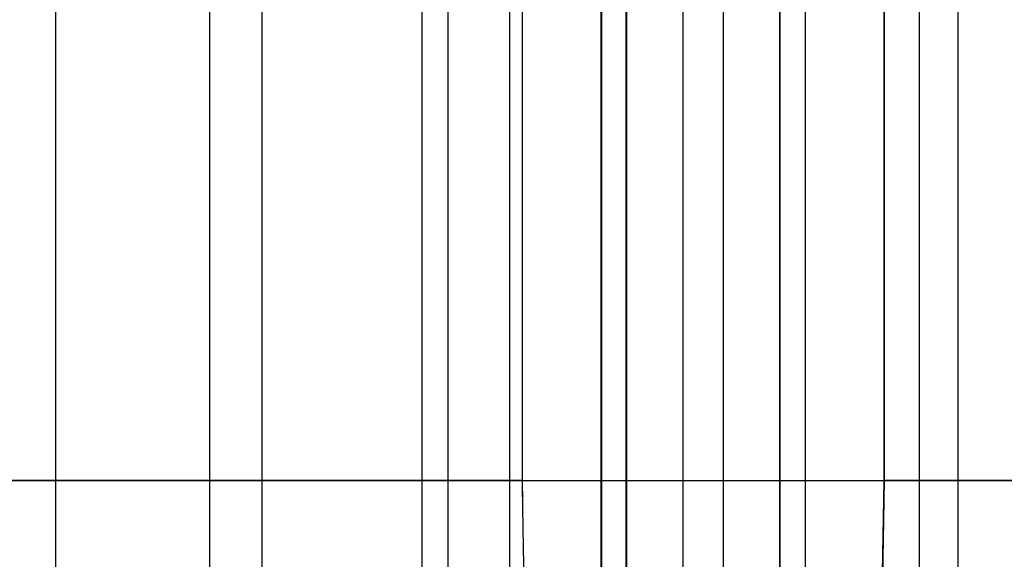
# Model space of a CAD drawing. Header units: millimetres. Extents: x 0 to 284, y -110 to 65.
# Tile 112 of 256: x 249.758 to 250.827, y -91.886 to -91.299. Entities that reach past the tile are written whole.
import ezdxf

# ---------------------------------------------------------------- set-up
doc = ezdxf.new("R2010")
doc.units = ezdxf.units.MM
doc.layers.add('Layer 01', color=18, linetype='Continuous', true_color=0x000000)

msp = doc.modelspace()

# ---------------------------------------------------------------- linework, layer by layer
at = {"layer": 'Layer 01'}
for p, q in [((250.2897, -79.4, 30.5482), (250.2897, -107.4, 30.5482)), ((249.9642, -89.25, 13.3434), (249.9642, -102.6, 13.3434)), ((250.1944, -89.25, 12.3081), (250.1944, -102.6, 12.3081)), ((249.7972, -92.7, 12.9269), (249.7972, -89.35, 12.9269)), ((250.5831, -92.7, 13.7407), (250.5831, -89.35, 13.7407)), ((250.0211, -106.2, 19.6003), (250.0211, -89.7, 19.6003)), ((250.4782, -92.7, 19.7498), (250.4782, -89.8, 19.7498)), ((250.5218, -92.7, 17.2502), (250.5218, -89.8, 17.2502)), ((250.7343, -89.9, 5.077), (250.7343, -109.9, 5.077)), ((250.6963, -91.8, 7.2517), (250.6963, -90.7, 7.2517)), ((250.2233, -94.718, 34.3535), (250.2233, -90.9, 34.3535)), ((250.7767, -95.21, 2.6465), (250.7767, -90.9, 2.6465)), ((250.304, -91.8222, 29.7261), (250.3037, -91.8, 29.7483)), ((250.6946, -91.9, 7.3517), (250.6963, -91.8, 7.2517))]:
    msp.add_line(p, q, dxfattribs=at)
at = {"layer": 'Layer 01', "extrusion": (1.1102e-16, -1, 1.93786e-18)}
msp.add_arc((250.5, 18.5, 91.8), 11.25, 91, 271, dxfattribs=at)
at = {"layer": 'Layer 01', "extrusion": (-1.1102e-16, 1, -1.93786e-18)}
msp.add_arc((-250.5, 18.5, -91.8), 11.25, 89, 269, dxfattribs=at)
at = {"layer": 'Layer 01'}
for points in [[(249.9642, -89.25, 13.3434), (249.9642, -95.925, 13.3434), (249.9642, -102.6, 13.3434)], [(250.3899, -102.6, 24.809), (250.3899, -95.925, 24.809), (250.3899, -89.25, 24.809)], [(250.4161, -89.25, 23.3093), (250.4161, -95.925, 23.3093), (250.4161, -102.6, 23.3093)], [(250.389, -89.35, 24.859), (250.389, -91.025, 24.859), (250.389, -92.7, 24.859)], [(250.4169, -92.7, 23.2593), (250.4169, -91.025, 23.2593), (250.4169, -89.35, 23.2593)], [(250.5831, -89.35, 13.7407), (250.5831, -91.025, 13.7407), (250.5831, -92.7, 13.7407)], [(250.611, -92.7, 12.141), (250.611, -91.025, 12.141), (250.611, -89.35, 12.141)], [(250.3037, -91.8, 29.7483), (250.3037, -91.25, 29.7483), (250.3037, -90.7, 29.7483)], [(250.6963, -90.7, 7.2517), (250.6963, -91.25, 7.2517), (250.6963, -91.8, 7.2517)], [(250.3054, -91.9, 29.6483), (250.3045, -91.85, 29.6983), (250.3037, -91.8, 29.7483)], [(250.6963, -91.8, 7.2517), (250.6955, -91.85, 7.3017), (250.6946, -91.9, 7.3517)]]:
    msp.add_open_spline(points, degree=2, dxfattribs=at)

doc.saveas('drawing.dxf')
